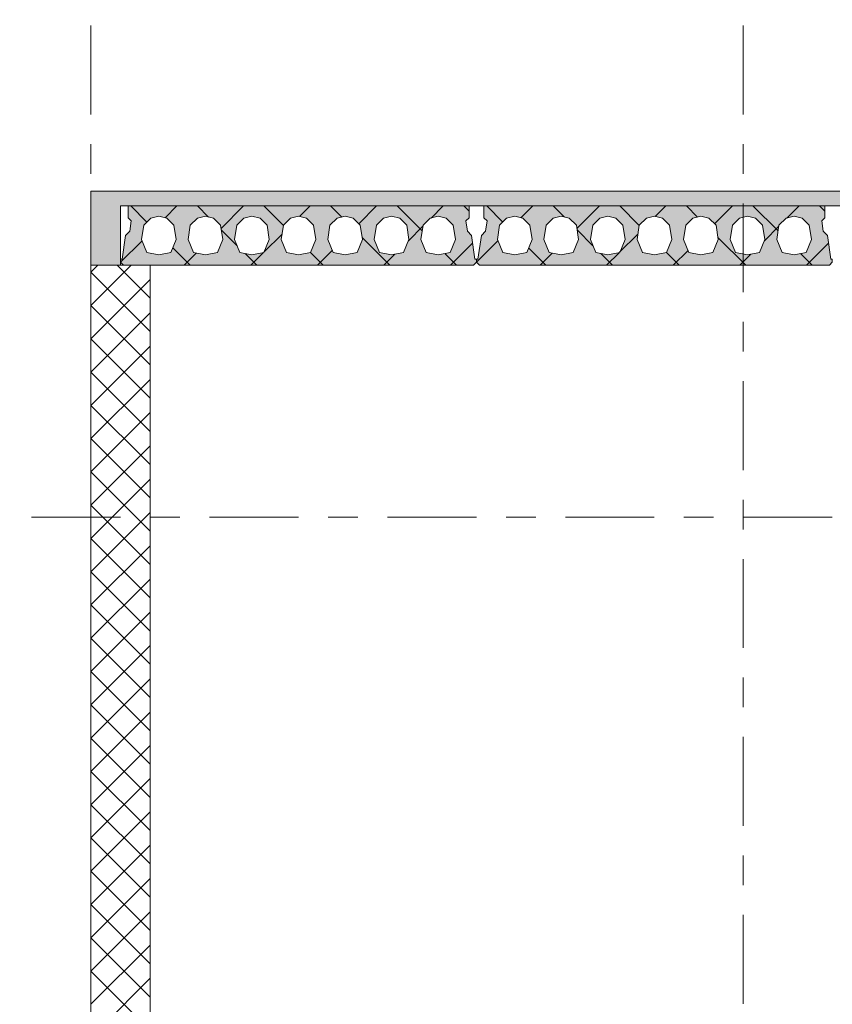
# Model space of a CAD drawing. Header units: millimetres. Extents: x -931 to -90, y -1411 to -817.
# Tile 6 of 63: x -887 to -859, y -1220 to -1187. Entities that reach past the tile are written whole.
import ezdxf

# ---------------------------------------------------------------- set-up
doc = ezdxf.new("R2010")
doc.units = ezdxf.units.MM
for name, pattern in [('XKITLINE00', [0]), ('XKITLINE01', [4, 1, -1, 1, -1]), ('XKITLINE03', [6, 3, -1, 1, -1])]:
    doc.linetypes.add(name, pattern=pattern)
doc.layers.add('Onderdeel', color=2, linetype='Continuous', lineweight=0)
doc.layers.add('Stramien', color=4, linetype='Continuous', lineweight=0)

msp = doc.modelspace()

# ---------------------------------------------------------------- hatches: boundary and pattern name
at = {"layer": 'Onderdeel'}
for points in [[(-883.432, -1195.277), (-884.432, -1195.277), (-884.432, -1192.777), (-883.432, -1192.777)], [(-712.434, -1193.277), (-883.432, -1193.277), (-883.432, -1192.777), (-712.434, -1192.777)]]:
    msp.add_hatch(color=256, dxfattribs=at).paths.add_polyline_path(points, flags=17)
h = msp.add_hatch(color=256, dxfattribs=at)
h.paths.add_polyline_path([(-883.332, -1195.277), (-883.432, -1195.177), (-883.432, -1195.077), (-883.382, -1195.077), (-883.267, -1194.271), (-883.125, -1194.13), (-883.076, -1193.784), (-883.182, -1193.677), (-883.182, -1193.277), (-871.682, -1193.277), (-871.682, -1193.677), (-871.788, -1193.784), (-871.739, -1194.13), (-871.597, -1194.271), (-871.482, -1195.077), (-871.432, -1195.077), (-871.432, -1195.177), (-871.532, -1195.277)], flags=17)
h.paths.add_polyline_path([(-882.142, -1193.627), (-882.413, -1193.694), (-882.651, -1193.925), (-882.727, -1194.409), (-882.547, -1194.851), (-882.142, -1194.927), (-881.737, -1194.851), (-881.557, -1194.409), (-881.633, -1193.925), (-881.87, -1193.694)])
h.paths.add_polyline_path([(-880.572, -1193.627), (-880.843, -1193.694), (-881.081, -1193.925), (-881.157, -1194.409), (-880.977, -1194.851), (-880.572, -1194.927), (-880.167, -1194.851), (-879.987, -1194.409), (-880.063, -1193.925), (-880.3, -1193.694)])
h.paths.add_polyline_path([(-879.002, -1193.627), (-879.273, -1193.694), (-879.511, -1193.925), (-879.587, -1194.409), (-879.407, -1194.851), (-879.002, -1194.927), (-878.597, -1194.851), (-878.417, -1194.409), (-878.493, -1193.925), (-878.73, -1193.694)])
h.paths.add_polyline_path([(-877.432, -1193.627), (-877.703, -1193.694), (-877.941, -1193.925), (-878.017, -1194.409), (-877.837, -1194.851), (-877.432, -1194.927), (-877.027, -1194.851), (-876.847, -1194.409), (-876.923, -1193.925), (-877.16, -1193.694)])
h.paths.add_polyline_path([(-875.862, -1193.627), (-876.133, -1193.694), (-876.371, -1193.925), (-876.447, -1194.409), (-876.267, -1194.851), (-875.862, -1194.927), (-875.457, -1194.851), (-875.277, -1194.409), (-875.353, -1193.925), (-875.59, -1193.694)])
h.paths.add_polyline_path([(-874.292, -1193.627), (-874.563, -1193.694), (-874.801, -1193.925), (-874.877, -1194.409), (-874.697, -1194.851), (-874.292, -1194.927), (-873.887, -1194.851), (-873.707, -1194.409), (-873.783, -1193.925), (-874.02, -1193.694)])
h.paths.add_polyline_path([(-872.722, -1193.627), (-872.993, -1193.694), (-873.231, -1193.925), (-873.307, -1194.409), (-873.127, -1194.851), (-872.722, -1194.927), (-872.317, -1194.851), (-872.137, -1194.409), (-872.213, -1193.925), (-872.45, -1193.694)])
h = msp.add_hatch(color=256, dxfattribs=at)
h.paths.add_polyline_path([(-871.332, -1195.277), (-871.432, -1195.177), (-871.432, -1195.077), (-871.382, -1195.077), (-871.267, -1194.271), (-871.125, -1194.13), (-871.076, -1193.784), (-871.182, -1193.677), (-871.182, -1193.277), (-859.682, -1193.277), (-859.682, -1193.677), (-859.788, -1193.784), (-859.739, -1194.13), (-859.597, -1194.271), (-859.482, -1195.077), (-859.432, -1195.077), (-859.432, -1195.177), (-859.532, -1195.277)], flags=17)
h.paths.add_polyline_path([(-870.142, -1193.627), (-870.413, -1193.694), (-870.651, -1193.925), (-870.727, -1194.409), (-870.547, -1194.851), (-870.142, -1194.927), (-869.737, -1194.851), (-869.557, -1194.409), (-869.633, -1193.925), (-869.87, -1193.694)])
h.paths.add_polyline_path([(-868.572, -1193.627), (-868.843, -1193.694), (-869.081, -1193.925), (-869.157, -1194.409), (-868.977, -1194.851), (-868.572, -1194.927), (-868.167, -1194.851), (-867.987, -1194.409), (-868.063, -1193.925), (-868.3, -1193.694)])
h.paths.add_polyline_path([(-867.002, -1193.627), (-867.273, -1193.694), (-867.511, -1193.925), (-867.587, -1194.409), (-867.407, -1194.851), (-867.002, -1194.927), (-866.597, -1194.851), (-866.417, -1194.409), (-866.493, -1193.925), (-866.73, -1193.694)])
h.paths.add_polyline_path([(-865.432, -1193.627), (-865.703, -1193.694), (-865.941, -1193.925), (-866.017, -1194.409), (-865.837, -1194.851), (-865.432, -1194.927), (-865.027, -1194.851), (-864.847, -1194.409), (-864.923, -1193.925), (-865.16, -1193.694)])
h.paths.add_polyline_path([(-863.862, -1193.627), (-864.133, -1193.694), (-864.371, -1193.925), (-864.447, -1194.409), (-864.267, -1194.851), (-863.862, -1194.927), (-863.457, -1194.851), (-863.277, -1194.409), (-863.353, -1193.925), (-863.59, -1193.694)])
h.paths.add_polyline_path([(-862.292, -1193.627), (-862.563, -1193.694), (-862.801, -1193.925), (-862.877, -1194.409), (-862.697, -1194.851), (-862.292, -1194.927), (-861.887, -1194.851), (-861.707, -1194.409), (-861.783, -1193.925), (-862.02, -1193.694)])
h.paths.add_polyline_path([(-860.722, -1193.627), (-860.993, -1193.694), (-861.231, -1193.925), (-861.307, -1194.409), (-861.127, -1194.851), (-860.722, -1194.927), (-860.317, -1194.851), (-860.137, -1194.409), (-860.213, -1193.925), (-860.45, -1193.694)])

# ---------------------------------------------------------------- linework, layer by layer
at = {"layer": 'Onderdeel', "linetype": 'XKITLINE00', "lineweight": 0}
for p, q in [((-884.432, -1192.777), (-883.432, -1192.777)), ((-884.432, -1195.277), (-884.432, -1192.777)), ((-883.432, -1192.777), (-712.434, -1192.777)), ((-883.432, -1193.277), (-712.434, -1193.277)), ((-883.432, -1193.277), (-883.432, -1195.277)), ((-883.182, -1193.677), (-883.182, -1193.277)), ((-883.182, -1193.277), (-871.682, -1193.277)), ((-882.544, -1193.82), (-883.087, -1193.277)), ((-881.933, -1193.679), (-881.532, -1193.277)), ((-880.466, -1193.654), (-880.842, -1193.277)), ((-880.045, -1194.036), (-879.287, -1193.277)), ((-877.941, -1193.933), (-878.597, -1193.277)), ((-877.4, -1193.636), (-877.042, -1193.277)), ((-875.974, -1193.655), (-876.352, -1193.277)), ((-875.399, -1193.88), (-874.797, -1193.277)), ((-873.262, -1194.122), (-874.107, -1193.277)), ((-872.962, -1193.688), (-872.552, -1193.277)), ((-871.682, -1193.457), (-871.862, -1193.277)), ((-871.682, -1193.277), (-871.682, -1193.677)), ((-871.182, -1193.677), (-871.182, -1193.277)), ((-871.182, -1193.277), (-859.682, -1193.277)), ((-870.544, -1193.82), (-871.087, -1193.277)), ((-869.933, -1193.679), (-869.532, -1193.277)), ((-868.466, -1193.654), (-868.842, -1193.277)), ((-868.045, -1194.036), (-867.287, -1193.277)), ((-865.941, -1193.933), (-866.597, -1193.277)), ((-865.4, -1193.636), (-865.042, -1193.277)), ((-863.974, -1193.655), (-864.352, -1193.277)), ((-863.399, -1193.88), (-862.797, -1193.277)), ((-861.262, -1194.122), (-862.107, -1193.277)), ((-860.962, -1193.688), (-860.552, -1193.277)), ((-859.682, -1193.457), (-859.862, -1193.277)), ((-859.682, -1193.277), (-859.682, -1193.677)), ((-883.076, -1193.784), (-883.182, -1193.677)), ((-883.182, -1193.677), (-883.182, -1193.677)), ((-883.125, -1194.13), (-883.076, -1193.784)), ((-883.076, -1193.784), (-883.076, -1193.784)), ((-882.413, -1193.694), (-882.651, -1193.925)), ((-882.413, -1193.694), (-882.414, -1193.694)), ((-882.142, -1193.627), (-882.413, -1193.694)), ((-881.87, -1193.694), (-882.142, -1193.627)), ((-881.633, -1193.925), (-881.87, -1193.694)), ((-880.843, -1193.694), (-881.081, -1193.925)), ((-880.843, -1193.694), (-880.844, -1193.694)), ((-880.572, -1193.627), (-880.843, -1193.694)), ((-880.3, -1193.694), (-880.572, -1193.627)), ((-880.063, -1193.925), (-880.3, -1193.694)), ((-879.273, -1193.694), (-879.511, -1193.925)), ((-879.273, -1193.694), (-879.274, -1193.694)), ((-879.002, -1193.627), (-879.273, -1193.694)), ((-878.73, -1193.694), (-879.002, -1193.627)), ((-878.493, -1193.925), (-878.73, -1193.694)), ((-877.703, -1193.694), (-877.941, -1193.925)), ((-877.703, -1193.694), (-877.704, -1193.694)), ((-877.432, -1193.627), (-877.703, -1193.694)), ((-877.16, -1193.694), (-877.432, -1193.627)), ((-876.923, -1193.925), (-877.16, -1193.694)), ((-876.133, -1193.694), (-876.371, -1193.925)), ((-876.133, -1193.694), (-876.134, -1193.694)), ((-875.862, -1193.627), (-876.133, -1193.694)), ((-875.59, -1193.694), (-875.862, -1193.627)), ((-875.353, -1193.925), (-875.59, -1193.694)), ((-874.563, -1193.694), (-874.801, -1193.925)), ((-874.563, -1193.694), (-874.564, -1193.694)), ((-874.292, -1193.627), (-874.563, -1193.694)), ((-874.02, -1193.694), (-874.292, -1193.627)), ((-873.783, -1193.925), (-874.02, -1193.694)), ((-872.993, -1193.694), (-873.231, -1193.925)), ((-872.993, -1193.694), (-872.994, -1193.694)), ((-872.722, -1193.627), (-872.993, -1193.694)), ((-872.45, -1193.694), (-872.722, -1193.627)), ((-872.213, -1193.925), (-872.45, -1193.694)), ((-871.682, -1193.677), (-871.788, -1193.784)), ((-871.788, -1193.784), (-871.739, -1194.13)), ((-871.076, -1193.784), (-871.182, -1193.677)), ((-871.182, -1193.677), (-871.182, -1193.677)), ((-871.125, -1194.13), (-871.076, -1193.784)), ((-871.076, -1193.784), (-871.076, -1193.784)), ((-870.413, -1193.694), (-870.651, -1193.925)), ((-870.413, -1193.694), (-870.414, -1193.694)), ((-870.142, -1193.627), (-870.413, -1193.694)), ((-869.87, -1193.694), (-870.142, -1193.627)), ((-869.633, -1193.925), (-869.87, -1193.694)), ((-868.843, -1193.694), (-869.081, -1193.925)), ((-868.843, -1193.694), (-868.844, -1193.694)), ((-868.572, -1193.627), (-868.843, -1193.694)), ((-868.3, -1193.694), (-868.572, -1193.627)), ((-868.063, -1193.925), (-868.3, -1193.694)), ((-867.273, -1193.694), (-867.511, -1193.925)), ((-867.273, -1193.694), (-867.274, -1193.694)), ((-867.002, -1193.627), (-867.273, -1193.694)), ((-866.73, -1193.694), (-867.002, -1193.627)), ((-866.493, -1193.925), (-866.73, -1193.694)), ((-865.703, -1193.694), (-865.941, -1193.925)), ((-865.703, -1193.694), (-865.704, -1193.694)), ((-865.432, -1193.627), (-865.703, -1193.694)), ((-865.16, -1193.694), (-865.432, -1193.627)), ((-864.923, -1193.925), (-865.16, -1193.694)), ((-864.133, -1193.694), (-864.371, -1193.925)), ((-864.133, -1193.694), (-864.134, -1193.694)), ((-863.862, -1193.627), (-864.133, -1193.694)), ((-863.59, -1193.694), (-863.862, -1193.627)), ((-863.353, -1193.925), (-863.59, -1193.694)), ((-862.563, -1193.694), (-862.801, -1193.925)), ((-862.563, -1193.694), (-862.564, -1193.694)), ((-862.292, -1193.627), (-862.563, -1193.694)), ((-862.02, -1193.694), (-862.292, -1193.627)), ((-861.783, -1193.925), (-862.02, -1193.694)), ((-860.993, -1193.694), (-861.231, -1193.925)), ((-860.993, -1193.694), (-860.994, -1193.694)), ((-860.722, -1193.627), (-860.993, -1193.694)), ((-860.45, -1193.694), (-860.722, -1193.627)), ((-860.213, -1193.925), (-860.45, -1193.694)), ((-859.682, -1193.677), (-859.788, -1193.784)), ((-859.788, -1193.784), (-859.739, -1194.13)), ((-882.651, -1193.925), (-882.727, -1194.409)), ((-881.557, -1194.409), (-881.633, -1193.925)), ((-881.633, -1193.925), (-881.633, -1193.925)), ((-881.081, -1193.925), (-881.157, -1194.409)), ((-879.987, -1194.409), (-880.063, -1193.925)), ((-880.063, -1193.925), (-880.063, -1193.925)), ((-879.502, -1194.617), (-880.038, -1194.081)), ((-879.511, -1193.925), (-879.587, -1194.409)), ((-878.417, -1194.409), (-878.493, -1193.925)), ((-878.493, -1193.925), (-878.493, -1193.925)), ((-877.941, -1193.925), (-878.017, -1194.409)), ((-876.847, -1194.409), (-876.923, -1193.925)), ((-876.923, -1193.925), (-876.923, -1193.925)), ((-876.371, -1193.925), (-876.447, -1194.409)), ((-875.277, -1194.409), (-875.353, -1193.925)), ((-875.353, -1193.925), (-875.353, -1193.925)), ((-874.801, -1193.925), (-874.877, -1194.409)), ((-873.707, -1194.409), (-873.783, -1193.925)), ((-873.783, -1193.925), (-873.783, -1193.925)), ((-873.723, -1194.449), (-873.236, -1193.961)), ((-873.231, -1193.925), (-873.307, -1194.409)), ((-872.137, -1194.409), (-872.213, -1193.925)), ((-872.213, -1193.925), (-872.213, -1193.925)), ((-870.651, -1193.925), (-870.727, -1194.409)), ((-869.557, -1194.409), (-869.633, -1193.925)), ((-869.633, -1193.925), (-869.633, -1193.925)), ((-869.081, -1193.925), (-869.157, -1194.409)), ((-867.987, -1194.409), (-868.063, -1193.925)), ((-868.063, -1193.925), (-868.063, -1193.925)), ((-867.502, -1194.617), (-868.038, -1194.081)), ((-867.511, -1193.925), (-867.587, -1194.409)), ((-866.417, -1194.409), (-866.493, -1193.925)), ((-866.493, -1193.925), (-866.493, -1193.925)), ((-865.941, -1193.925), (-866.017, -1194.409)), ((-864.847, -1194.409), (-864.923, -1193.925)), ((-864.923, -1193.925), (-864.923, -1193.925)), ((-864.371, -1193.925), (-864.447, -1194.409)), ((-863.277, -1194.409), (-863.353, -1193.925)), ((-863.353, -1193.925), (-863.353, -1193.925)), ((-862.801, -1193.925), (-862.877, -1194.409)), ((-861.707, -1194.409), (-861.783, -1193.925)), ((-861.783, -1193.925), (-861.783, -1193.925)), ((-861.723, -1194.449), (-861.236, -1193.961)), ((-861.231, -1193.925), (-861.307, -1194.409)), ((-860.137, -1194.409), (-860.213, -1193.925)), ((-860.213, -1193.925), (-860.213, -1193.925)), ((-883.432, -1195.177), (-882.709, -1194.454)), ((-883.382, -1195.077), (-883.267, -1194.271)), ((-883.267, -1194.271), (-883.125, -1194.13)), ((-883.267, -1194.271), (-883.267, -1194.271)), ((-883.125, -1194.13), (-883.126, -1194.13)), ((-882.727, -1194.409), (-882.547, -1194.851)), ((-881.737, -1194.851), (-881.557, -1194.409)), ((-881.557, -1194.409), (-881.557, -1194.409)), ((-881.157, -1194.409), (-880.977, -1194.851)), ((-880.167, -1194.851), (-879.987, -1194.409)), ((-879.987, -1194.409), (-879.987, -1194.409)), ((-879.587, -1194.409), (-879.407, -1194.851)), ((-878.604, -1194.84), (-877.988, -1194.224)), ((-878.597, -1194.851), (-878.417, -1194.409)), ((-878.417, -1194.409), (-878.417, -1194.409)), ((-878.017, -1194.409), (-877.837, -1194.851)), ((-877.027, -1194.851), (-876.847, -1194.409)), ((-876.847, -1194.409), (-876.847, -1194.409)), ((-876.447, -1194.409), (-876.267, -1194.851)), ((-875.457, -1194.851), (-875.277, -1194.409)), ((-874.352, -1195.277), (-875.287, -1194.342)), ((-875.277, -1194.409), (-875.277, -1194.409)), ((-874.877, -1194.409), (-874.697, -1194.851)), ((-873.887, -1194.851), (-873.707, -1194.409)), ((-873.707, -1194.409), (-873.707, -1194.409)), ((-873.307, -1194.409), (-873.127, -1194.851)), ((-872.317, -1194.851), (-872.137, -1194.409)), ((-872.137, -1194.409), (-872.137, -1194.409)), ((-871.739, -1194.13), (-871.597, -1194.271)), ((-871.597, -1194.271), (-871.482, -1195.077)), ((-871.432, -1195.177), (-870.709, -1194.454)), ((-871.382, -1195.077), (-871.267, -1194.271)), ((-871.267, -1194.271), (-871.125, -1194.13)), ((-871.267, -1194.271), (-871.267, -1194.271)), ((-871.125, -1194.13), (-871.126, -1194.13)), ((-870.727, -1194.409), (-870.547, -1194.851)), ((-869.737, -1194.851), (-869.557, -1194.409)), ((-869.557, -1194.409), (-869.557, -1194.409)), ((-869.157, -1194.409), (-868.977, -1194.851)), ((-868.167, -1194.851), (-867.987, -1194.409)), ((-867.987, -1194.409), (-867.987, -1194.409)), ((-867.587, -1194.409), (-867.407, -1194.851)), ((-866.604, -1194.84), (-865.988, -1194.224)), ((-866.597, -1194.851), (-866.417, -1194.409)), ((-866.417, -1194.409), (-866.417, -1194.409)), ((-866.017, -1194.409), (-865.837, -1194.851)), ((-865.027, -1194.851), (-864.847, -1194.409)), ((-864.847, -1194.409), (-864.847, -1194.409)), ((-864.447, -1194.409), (-864.267, -1194.851)), ((-863.457, -1194.851), (-863.277, -1194.409)), ((-862.352, -1195.277), (-863.287, -1194.342)), ((-863.277, -1194.409), (-863.277, -1194.409)), ((-862.877, -1194.409), (-862.697, -1194.851)), ((-861.887, -1194.851), (-861.707, -1194.409)), ((-861.707, -1194.409), (-861.707, -1194.409)), ((-861.307, -1194.409), (-861.127, -1194.851)), ((-860.317, -1194.851), (-860.137, -1194.409)), ((-860.137, -1194.409), (-860.137, -1194.409)), ((-859.739, -1194.13), (-859.597, -1194.271)), ((-859.597, -1194.271), (-859.482, -1195.077)), ((-881.087, -1195.277), (-881.672, -1194.692)), ((-876.797, -1195.277), (-876.297, -1194.778)), ((-872.307, -1195.277), (-871.56, -1194.531)), ((-869.087, -1195.277), (-869.672, -1194.692)), ((-864.797, -1195.277), (-864.297, -1194.778)), ((-860.307, -1195.277), (-859.56, -1194.531)), ((-883.432, -1195.177), (-883.432, -1195.077)), ((-883.432, -1195.077), (-883.382, -1195.077)), ((-882.547, -1194.851), (-882.142, -1194.927)), ((-882.142, -1194.927), (-881.737, -1194.851)), ((-881.287, -1195.277), (-880.879, -1194.869)), ((-880.977, -1194.851), (-880.572, -1194.927)), ((-880.572, -1194.927), (-880.167, -1194.851)), ((-879.407, -1194.851), (-879.002, -1194.927)), ((-878.842, -1195.277), (-879.236, -1194.883)), ((-879.042, -1195.277), (-878.62, -1194.855)), ((-879.002, -1194.927), (-878.597, -1194.851)), ((-877.837, -1194.851), (-877.432, -1194.927)), ((-877.432, -1194.927), (-877.027, -1194.851)), ((-876.597, -1195.277), (-877.026, -1194.848)), ((-876.267, -1194.851), (-875.862, -1194.927)), ((-875.862, -1194.927), (-875.457, -1194.851)), ((-874.697, -1194.851), (-874.292, -1194.927)), ((-874.552, -1195.277), (-874.181, -1194.906)), ((-874.292, -1194.927), (-873.887, -1194.851)), ((-873.127, -1194.851), (-872.722, -1194.927)), ((-872.722, -1194.927), (-872.317, -1194.851)), ((-872.107, -1195.277), (-872.499, -1194.885)), ((-871.482, -1195.077), (-871.432, -1195.077)), ((-871.432, -1195.177), (-871.432, -1195.077)), ((-871.432, -1195.077), (-871.382, -1195.077)), ((-871.432, -1195.077), (-871.432, -1195.177)), ((-870.547, -1194.851), (-870.142, -1194.927)), ((-870.142, -1194.927), (-869.737, -1194.851)), ((-869.287, -1195.277), (-868.879, -1194.869)), ((-868.977, -1194.851), (-868.572, -1194.927)), ((-868.572, -1194.927), (-868.167, -1194.851)), ((-867.407, -1194.851), (-867.002, -1194.927)), ((-866.842, -1195.277), (-867.236, -1194.883)), ((-867.042, -1195.277), (-866.62, -1194.855)), ((-867.002, -1194.927), (-866.597, -1194.851)), ((-865.837, -1194.851), (-865.432, -1194.927)), ((-865.432, -1194.927), (-865.027, -1194.851)), ((-864.597, -1195.277), (-865.026, -1194.848)), ((-864.267, -1194.851), (-863.862, -1194.927)), ((-863.862, -1194.927), (-863.457, -1194.851)), ((-862.697, -1194.851), (-862.292, -1194.927)), ((-862.552, -1195.277), (-862.181, -1194.906)), ((-862.292, -1194.927), (-861.887, -1194.851)), ((-861.127, -1194.851), (-860.722, -1194.927)), ((-860.722, -1194.927), (-860.317, -1194.851)), ((-860.107, -1195.277), (-860.499, -1194.885)), ((-859.482, -1195.077), (-859.432, -1195.077)), ((-859.432, -1195.077), (-859.432, -1195.177)), ((-884.432, -1196.637), (-883.073, -1195.277)), ((-884.432, -1195.514), (-884.195, -1195.277)), ((-884.432, -1223.577), (-884.432, -1195.277)), ((-884.432, -1195.277), (-884.432, -1195.277)), ((-884.432, -1195.277), (-882.432, -1195.277)), ((-884.432, -1195.277), (-884.432, -1195.277)), ((-884.432, -1195.277), (-883.432, -1195.277)), ((-882.432, -1196.392), (-883.546, -1195.277)), ((-883.332, -1195.277), (-883.432, -1195.177)), ((-883.332, -1195.277), (-871.532, -1195.277)), ((-882.432, -1195.277), (-882.432, -1223.577)), ((-871.532, -1195.277), (-871.432, -1195.177)), ((-871.332, -1195.277), (-871.432, -1195.177)), ((-871.332, -1195.277), (-859.532, -1195.277)), ((-859.532, -1195.277), (-859.432, -1195.177)), ((-882.432, -1197.514), (-884.432, -1195.514)), ((-884.432, -1197.759), (-882.432, -1195.759)), ((-882.432, -1198.637), (-884.432, -1196.637)), ((-884.432, -1198.882), (-882.432, -1196.882)), ((-882.432, -1199.759), (-884.432, -1197.759)), ((-884.432, -1200.004), (-882.432, -1198.004)), ((-882.432, -1200.882), (-884.432, -1198.882)), ((-884.432, -1201.127), (-882.432, -1199.127)), ((-882.432, -1202.004), (-884.432, -1200.004)), ((-884.432, -1202.249), (-882.432, -1200.249)), ((-882.432, -1203.127), (-884.432, -1201.127)), ((-884.432, -1203.372), (-882.432, -1201.372)), ((-882.432, -1204.249), (-884.432, -1202.249)), ((-884.432, -1204.494), (-882.432, -1202.494)), ((-882.432, -1205.372), (-884.432, -1203.372)), ((-884.432, -1205.617), (-882.432, -1203.617)), ((-882.432, -1206.494), (-884.432, -1204.494)), ((-884.432, -1206.739), (-882.432, -1204.739)), ((-882.432, -1207.617), (-884.432, -1205.617)), ((-884.432, -1207.862), (-882.432, -1205.862)), ((-882.432, -1208.739), (-884.432, -1206.739)), ((-884.432, -1208.985), (-882.432, -1206.985)), ((-882.432, -1209.862), (-884.432, -1207.862)), ((-884.432, -1210.107), (-882.432, -1208.107)), ((-882.432, -1210.985), (-884.432, -1208.985)), ((-884.432, -1211.23), (-882.432, -1209.23)), ((-882.432, -1212.107), (-884.432, -1210.107)), ((-884.432, -1212.352), (-882.432, -1210.352)), ((-882.432, -1213.23), (-884.432, -1211.23)), ((-884.432, -1213.475), (-882.432, -1211.475)), ((-882.432, -1214.352), (-884.432, -1212.352)), ((-884.432, -1214.597), (-882.432, -1212.597)), ((-882.432, -1215.475), (-884.432, -1213.475)), ((-884.432, -1215.72), (-882.432, -1213.72)), ((-882.432, -1216.597), (-884.432, -1214.597)), ((-884.432, -1216.842), (-882.432, -1214.842)), ((-882.432, -1217.72), (-884.432, -1215.72)), ((-884.432, -1217.965), (-882.432, -1215.965)), ((-882.432, -1218.842), (-884.432, -1216.842)), ((-884.432, -1219.087), (-882.432, -1217.087)), ((-882.432, -1219.965), (-884.432, -1217.965)), ((-884.432, -1220.21), (-882.432, -1218.21)), ((-882.432, -1221.087), (-884.432, -1219.087)), ((-884.432, -1221.332), (-882.432, -1219.332))]:
    msp.add_line(p, q, dxfattribs=at)
at = {"layer": 'Onderdeel', "linetype": 'XKITLINE01', "lineweight": 0}
for p, q in [((-883.432, -1193.277), (-883.432, -1193.277)), ((-883.432, -1193.277), (-883.432, -1193.277)), ((-883.182, -1193.277), (-883.182, -1193.277)), ((-871.182, -1193.277), (-871.182, -1193.277)), ((-882.142, -1193.627), (-882.142, -1193.627)), ((-881.87, -1193.694), (-881.871, -1193.694)), ((-880.572, -1193.627), (-880.572, -1193.627)), ((-880.3, -1193.694), (-880.301, -1193.694)), ((-879.002, -1193.627), (-879.002, -1193.627)), ((-878.73, -1193.694), (-878.731, -1193.694)), ((-877.432, -1193.627), (-877.432, -1193.627)), ((-877.16, -1193.694), (-877.161, -1193.694)), ((-875.862, -1193.627), (-875.862, -1193.627)), ((-875.59, -1193.694), (-875.591, -1193.694)), ((-874.292, -1193.627), (-874.292, -1193.627)), ((-874.02, -1193.694), (-874.021, -1193.694)), ((-872.722, -1193.627), (-872.722, -1193.627)), ((-872.45, -1193.694), (-872.451, -1193.694)), ((-871.788, -1193.784), (-871.789, -1193.784)), ((-871.682, -1193.677), (-871.682, -1193.677)), ((-870.142, -1193.627), (-870.142, -1193.627)), ((-869.87, -1193.694), (-869.871, -1193.694)), ((-868.572, -1193.627), (-868.572, -1193.627)), ((-868.3, -1193.694), (-868.301, -1193.694)), ((-867.002, -1193.627), (-867.002, -1193.627)), ((-866.73, -1193.694), (-866.731, -1193.694)), ((-865.432, -1193.627), (-865.432, -1193.627)), ((-865.16, -1193.694), (-865.161, -1193.694)), ((-863.862, -1193.627), (-863.862, -1193.627)), ((-863.59, -1193.694), (-863.591, -1193.694)), ((-862.292, -1193.627), (-862.292, -1193.627)), ((-862.02, -1193.694), (-862.021, -1193.694)), ((-860.722, -1193.627), (-860.722, -1193.627)), ((-860.45, -1193.694), (-860.451, -1193.694)), ((-859.788, -1193.784), (-859.789, -1193.784)), ((-859.682, -1193.677), (-859.682, -1193.677)), ((-882.651, -1193.925), (-882.652, -1193.925)), ((-881.081, -1193.925), (-881.082, -1193.925)), ((-879.511, -1193.925), (-879.512, -1193.925)), ((-877.941, -1193.925), (-877.942, -1193.925)), ((-876.371, -1193.925), (-876.372, -1193.925)), ((-874.801, -1193.925), (-874.802, -1193.925)), ((-873.231, -1193.925), (-873.232, -1193.925)), ((-870.651, -1193.925), (-870.652, -1193.925)), ((-869.081, -1193.925), (-869.082, -1193.925)), ((-867.511, -1193.925), (-867.512, -1193.925)), ((-865.941, -1193.925), (-865.942, -1193.925)), ((-864.371, -1193.925), (-864.372, -1193.925)), ((-862.801, -1193.925), (-862.802, -1193.925)), ((-861.231, -1193.925), (-861.232, -1193.925)), ((-882.727, -1194.409), (-882.727, -1194.409)), ((-881.157, -1194.409), (-881.157, -1194.409)), ((-879.587, -1194.409), (-879.587, -1194.409)), ((-878.017, -1194.409), (-878.017, -1194.409)), ((-876.447, -1194.409), (-876.447, -1194.409)), ((-874.877, -1194.409), (-874.877, -1194.409)), ((-873.307, -1194.409), (-873.307, -1194.409)), ((-871.739, -1194.13), (-871.739, -1194.13)), ((-871.597, -1194.271), (-871.598, -1194.271)), ((-870.727, -1194.409), (-870.727, -1194.409)), ((-869.157, -1194.409), (-869.157, -1194.409)), ((-867.587, -1194.409), (-867.587, -1194.409)), ((-866.017, -1194.409), (-866.017, -1194.409)), ((-864.447, -1194.409), (-864.447, -1194.409)), ((-862.877, -1194.409), (-862.877, -1194.409)), ((-861.307, -1194.409), (-861.307, -1194.409)), ((-859.739, -1194.13), (-859.739, -1194.13)), ((-859.597, -1194.271), (-859.598, -1194.271)), ((-883.432, -1195.077), (-883.432, -1195.077)), ((-882.547, -1194.851), (-882.548, -1194.851)), ((-882.142, -1194.927), (-882.142, -1194.927)), ((-881.737, -1194.851), (-881.737, -1194.851)), ((-880.977, -1194.851), (-880.978, -1194.851)), ((-880.572, -1194.927), (-880.572, -1194.927)), ((-880.167, -1194.851), (-880.167, -1194.851)), ((-879.407, -1194.851), (-879.408, -1194.851)), ((-879.002, -1194.927), (-879.002, -1194.927)), ((-878.597, -1194.851), (-878.597, -1194.851)), ((-877.837, -1194.851), (-877.838, -1194.851)), ((-877.432, -1194.927), (-877.432, -1194.927)), ((-877.027, -1194.851), (-877.027, -1194.851)), ((-876.267, -1194.851), (-876.268, -1194.851)), ((-875.862, -1194.927), (-875.862, -1194.927)), ((-875.457, -1194.851), (-875.457, -1194.851)), ((-874.697, -1194.851), (-874.698, -1194.851)), ((-874.292, -1194.927), (-874.292, -1194.927)), ((-873.887, -1194.851), (-873.887, -1194.851)), ((-873.127, -1194.851), (-873.128, -1194.851)), ((-872.722, -1194.927), (-872.722, -1194.927)), ((-872.317, -1194.851), (-872.317, -1194.851)), ((-871.482, -1195.077), (-871.482, -1195.077)), ((-871.432, -1195.077), (-871.432, -1195.077)), ((-870.547, -1194.851), (-870.548, -1194.851)), ((-870.142, -1194.927), (-870.142, -1194.927)), ((-869.737, -1194.851), (-869.737, -1194.851)), ((-868.977, -1194.851), (-868.978, -1194.851)), ((-868.572, -1194.927), (-868.572, -1194.927)), ((-868.167, -1194.851), (-868.167, -1194.851)), ((-867.407, -1194.851), (-867.408, -1194.851)), ((-867.002, -1194.927), (-867.002, -1194.927)), ((-866.597, -1194.851), (-866.597, -1194.851)), ((-865.837, -1194.851), (-865.838, -1194.851)), ((-865.432, -1194.927), (-865.432, -1194.927)), ((-865.027, -1194.851), (-865.027, -1194.851)), ((-864.267, -1194.851), (-864.268, -1194.851)), ((-863.862, -1194.927), (-863.862, -1194.927)), ((-863.457, -1194.851), (-863.457, -1194.851)), ((-862.697, -1194.851), (-862.698, -1194.851)), ((-862.292, -1194.927), (-862.292, -1194.927)), ((-861.887, -1194.851), (-861.887, -1194.851)), ((-861.127, -1194.851), (-861.128, -1194.851)), ((-860.722, -1194.927), (-860.722, -1194.927)), ((-860.317, -1194.851), (-860.317, -1194.851)), ((-859.482, -1195.077), (-859.482, -1195.077)), ((-859.432, -1195.077), (-859.432, -1195.077)), ((-884.432, -1195.277), (-884.432, -1195.277)), ((-883.432, -1195.177), (-883.432, -1195.177)), ((-883.432, -1195.277), (-883.432, -1195.277)), ((-883.332, -1195.277), (-883.332, -1195.277)), ((-871.432, -1195.177), (-871.432, -1195.177)), ((-871.432, -1195.177), (-871.432, -1195.177)), ((-859.432, -1195.177), (-859.432, -1195.177)), ((-859.432, -1195.177), (-859.432, -1195.177))]:
    msp.add_line(p, q, dxfattribs=at)
at = {"layer": 'Stramien', "linetype": 'XKITLINE03', "lineweight": 0}
for p, q in [((-884.434, -1364.189), (-884.434, -1157.777)), ((-862.434, -1364.189), (-862.434, -1157.777)), ((-904.434, -1203.777), (-469.434, -1203.777))]:
    msp.add_line(p, q, dxfattribs=at)

doc.saveas('drawing.dxf')
